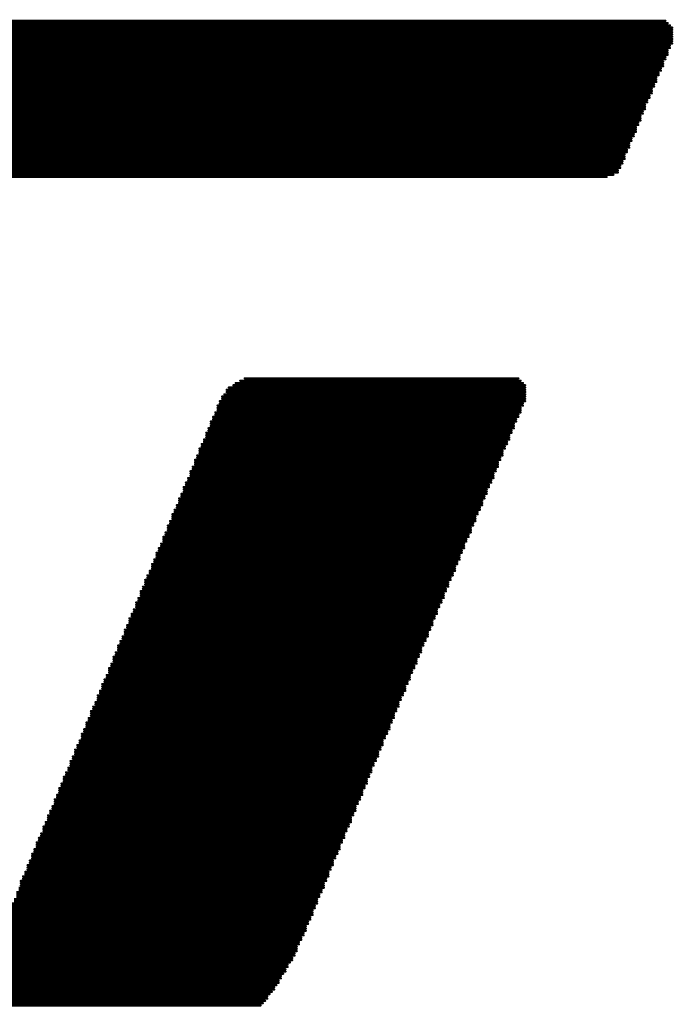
# Model space of a CAD drawing. Header units: millimetres. Extents: x 138 to 555, y 26 to 334.
# Tile 29 of 256: x 220.78 to 224.45, y 67.6 to 73.12. Entities that reach past the tile are written whole.
import ezdxf

# ---------------------------------------------------------------- set-up
doc = ezdxf.new("R2010")
doc.units = ezdxf.units.MM
doc.layers.add('TopOverlay', color=2, linetype='Continuous')

msp = doc.modelspace()

# ---------------------------------------------------------------- linework, layer by layer
at = {"layer": 'TopOverlay', "const_width": 0.0127}
for points in [[(215.7212, 73.0916), (224.4334, 73.0916)], [(215.7847, 73.1043), (224.4207, 73.1043)], [(215.8736, 73.117), (224.408, 73.117)], [(215.5053, 73.0281), (224.4461, 73.0281)], [(215.5434, 73.0408), (224.4461, 73.0408)], [(215.5815, 73.0535), (224.4461, 73.0535)], [(215.6196, 73.0662), (224.4461, 73.0662)], [(215.6704, 73.0789), (224.4461, 73.0789)], [(215.391, 72.9773), (224.4334, 72.9773)], [(215.4164, 72.99), (224.4461, 72.99)], [(215.4418, 73.0027), (224.4461, 73.0027)], [(215.4799, 73.0154), (224.4461, 73.0154)], [(215.2894, 72.9265), (224.4207, 72.9265)], [(215.3148, 72.9392), (224.4207, 72.9392)], [(215.3402, 72.9519), (224.4207, 72.9519)], [(215.3656, 72.9646), (224.4334, 72.9646)], [(215.1878, 72.863), (224.3953, 72.863)], [(215.2132, 72.8757), (224.3953, 72.8757)], [(215.2259, 72.8884), (224.3953, 72.8884)], [(215.2513, 72.9011), (224.408, 72.9011)], [(215.2767, 72.9138), (224.408, 72.9138)], [(215.1243, 72.8122), (224.3699, 72.8122)], [(215.137, 72.8249), (224.3699, 72.8249)], [(215.1624, 72.8376), (224.3826, 72.8376)], [(215.1751, 72.8503), (224.3826, 72.8503)], [(215.0608, 72.7614), (224.3445, 72.7614)], [(215.0735, 72.7741), (224.3572, 72.7741)], [(215.0862, 72.7868), (224.3572, 72.7868)], [(215.1116, 72.7995), (224.3572, 72.7995)], [(214.9846, 72.6979), (224.3191, 72.6979)], [(214.9973, 72.7106), (224.3318, 72.7106)], [(215.0227, 72.7233), (224.3318, 72.7233)], [(215.0354, 72.736), (224.3318, 72.736)], [(215.0481, 72.7487), (224.3445, 72.7487)], [(214.9338, 72.6471), (224.2937, 72.6471)], [(214.9465, 72.6598), (224.3064, 72.6598)], [(214.9592, 72.6725), (224.3064, 72.6725)], [(214.9719, 72.6852), (224.3191, 72.6852)], [(214.8957, 72.5963), (224.281, 72.5963)], [(214.9084, 72.609), (224.281, 72.609)], [(214.9211, 72.6217), (224.2937, 72.6217)], [(214.9338, 72.6344), (224.2937, 72.6344)], [(214.8449, 72.5328), (224.2556, 72.5328)], [(214.8576, 72.5582), (224.2683, 72.5582)], [(214.8576, 72.5455), (224.2556, 72.5455)], [(214.8703, 72.5709), (224.2683, 72.5709)], [(214.883, 72.5836), (224.2683, 72.5836)], [(214.8068, 72.482), (224.2302, 72.482)], [(214.8195, 72.5074), (224.2429, 72.5074)], [(214.8195, 72.4947), (224.2429, 72.4947)], [(214.8322, 72.5201), (224.2429, 72.5201)], [(214.7687, 72.4312), (224.2048, 72.4312)], [(214.7814, 72.4566), (224.2175, 72.4566)], [(214.7814, 72.4439), (224.2175, 72.4439)], [(214.7941, 72.4693), (224.2302, 72.4693)], [(214.7306, 72.3677), (224.1794, 72.3677)], [(214.7433, 72.3931), (224.1921, 72.3931)], [(214.7433, 72.3804), (224.1921, 72.3804)], [(214.756, 72.4185), (224.2048, 72.4185)], [(214.756, 72.4058), (224.2048, 72.4058)], [(214.7052, 72.3296), (224.1667, 72.3296)], [(214.7052, 72.3169), (224.1667, 72.3169)], [(214.7179, 72.355), (224.1794, 72.355)], [(214.7179, 72.3423), (224.1794, 72.3423)], [(214.6798, 72.2788), (224.1413, 72.2788)], [(214.6798, 72.2661), (224.1413, 72.2661)], [(214.6925, 72.3042), (224.154, 72.3042)], [(214.6925, 72.2915), (224.154, 72.2915)], [(214.6671, 72.2534), (224.1159, 72.2534)], [(214.6671, 72.2407), (224.0778, 72.2407)], [(222.0204, 71.0977), (223.5952, 71.0977)], [(222.0458, 71.1104), (223.5825, 71.1104)], [(221.9442, 71.0469), (223.6206, 71.0469)], [(221.9569, 71.0596), (223.6206, 71.0596)], [(221.9823, 71.0723), (223.6206, 71.0723)], [(221.995, 71.085), (223.6079, 71.085)], [(221.9188, 71.0088), (223.6206, 71.0088)], [(221.9188, 70.9961), (223.6206, 70.9961)], [(221.9315, 71.0215), (223.6206, 71.0215)], [(221.9442, 71.0342), (223.6206, 71.0342)], [(221.8934, 70.958), (223.6079, 70.958)], [(221.8934, 70.9453), (223.5952, 70.9453)], [(221.8934, 70.9326), (223.5952, 70.9326)], [(221.9061, 70.9834), (223.6206, 70.9834)], [(221.9061, 70.9707), (223.6079, 70.9707)], [(221.868, 70.8945), (223.5825, 70.8945)], [(221.868, 70.8818), (223.5698, 70.8818)], [(221.8807, 70.9199), (223.5952, 70.9199)], [(221.8807, 70.9072), (223.5825, 70.9072)], [(221.8426, 70.831), (223.5571, 70.831)], [(221.8426, 70.8183), (223.5444, 70.8183)], [(221.8553, 70.8691), (223.5698, 70.8691)], [(221.8553, 70.8564), (223.5571, 70.8564)], [(221.8553, 70.8437), (223.5571, 70.8437)], [(221.8172, 70.7675), (223.5317, 70.7675)], [(221.8299, 70.8056), (223.5444, 70.8056)], [(221.8299, 70.7929), (223.5317, 70.7929)], [(221.8299, 70.7802), (223.5317, 70.7802)], [(221.7918, 70.7167), (223.5063, 70.7167)], [(221.8045, 70.7421), (223.519, 70.7421)], [(221.8045, 70.7294), (223.5063, 70.7294)], [(221.8172, 70.7548), (223.519, 70.7548)], [(221.7664, 70.6532), (223.4809, 70.6532)], [(221.7791, 70.6786), (223.4936, 70.6786)], [(221.7791, 70.6659), (223.4809, 70.6659)], [(221.7918, 70.704), (223.4936, 70.704)], [(221.7918, 70.6913), (223.4936, 70.6913)], [(221.7537, 70.6151), (223.4682, 70.6151)], [(221.7537, 70.6024), (223.4555, 70.6024)], [(221.7664, 70.6405), (223.4682, 70.6405)], [(221.7664, 70.6278), (223.4682, 70.6278)], [(221.7283, 70.5516), (223.4428, 70.5516)], [(221.741, 70.5897), (223.4555, 70.5897)], [(221.741, 70.577), (223.4428, 70.577)], [(221.741, 70.5643), (223.4428, 70.5643)], [(221.7029, 70.5008), (223.4174, 70.5008)], [(221.7029, 70.4881), (223.4047, 70.4881)], [(221.7156, 70.5262), (223.4301, 70.5262)], [(221.7156, 70.5135), (223.4174, 70.5135)], [(221.7283, 70.5389), (223.4301, 70.5389)], [(221.6775, 70.4373), (223.392, 70.4373)], [(221.6902, 70.4627), (223.4047, 70.4627)], [(221.6902, 70.45), (223.392, 70.45)], [(221.7029, 70.4754), (223.4047, 70.4754)], [(221.6648, 70.3992), (223.3793, 70.3992)], [(221.6648, 70.3865), (223.3666, 70.3865)], [(221.6775, 70.4246), (223.3793, 70.4246)], [(221.6775, 70.4119), (223.3793, 70.4119)], [(221.6394, 70.3484), (223.3539, 70.3484)], [(221.6394, 70.3357), (223.3412, 70.3357)], [(221.6394, 70.323), (223.3412, 70.323)], [(221.6521, 70.3738), (223.3666, 70.3738)], [(221.6521, 70.3611), (223.3539, 70.3611)], [(221.614, 70.2849), (223.3285, 70.2849)], [(221.614, 70.2722), (223.3158, 70.2722)], [(221.6267, 70.3103), (223.3412, 70.3103)], [(221.6267, 70.2976), (223.3285, 70.2976)], [(221.5886, 70.2214), (223.3031, 70.2214)], [(221.6013, 70.2468), (223.3158, 70.2468)], [(221.6013, 70.2341), (223.3031, 70.2341)], [(221.614, 70.2595), (223.3158, 70.2595)], [(221.5632, 70.1579), (223.2777, 70.1579)], [(221.5759, 70.1833), (223.2777, 70.1833)], [(221.5759, 70.1706), (223.2777, 70.1706)], [(221.5886, 70.2087), (223.2904, 70.2087)], [(221.5886, 70.196), (223.2904, 70.196)], [(221.5505, 70.1325), (223.265, 70.1325)], [(221.5505, 70.1198), (223.2523, 70.1198)], [(221.5505, 70.1071), (223.2523, 70.1071)], [(221.5632, 70.1452), (223.265, 70.1452)], [(221.5251, 70.069), (223.2396, 70.069)], [(221.5251, 70.0563), (223.2269, 70.0563)], [(221.5378, 70.0944), (223.2523, 70.0944)], [(221.5378, 70.0817), (223.2396, 70.0817)], [(221.4997, 70.0055), (223.2142, 70.0055)], [(221.4997, 69.9928), (223.2015, 69.9928)], [(221.5124, 70.0309), (223.2269, 70.0309)], [(221.5124, 70.0182), (223.2142, 70.0182)], [(221.5251, 70.0436), (223.2269, 70.0436)], [(221.4743, 69.942), (223.1888, 69.942)], [(221.487, 69.9801), (223.2015, 69.9801)], [(221.487, 69.9674), (223.1888, 69.9674)], [(221.487, 69.9547), (223.1888, 69.9547)], [(221.4616, 69.9166), (223.1761, 69.9166)], [(221.4616, 69.9039), (223.1634, 69.9039)], [(221.4616, 69.8912), (223.1634, 69.8912)], [(221.4743, 69.9293), (223.1761, 69.9293)], [(221.4362, 69.8531), (223.1507, 69.8531)], [(221.4362, 69.8404), (223.138, 69.8404)], [(221.4362, 69.8277), (223.138, 69.8277)], [(221.4489, 69.8785), (223.1634, 69.8785)], [(221.4489, 69.8658), (223.1507, 69.8658)], [(221.4108, 69.7896), (223.1253, 69.7896)], [(221.4108, 69.7769), (223.1126, 69.7769)], [(221.4235, 69.815), (223.1253, 69.815)], [(221.4235, 69.8023), (223.1253, 69.8023)], [(221.3854, 69.7261), (223.0999, 69.7261)], [(221.3854, 69.7134), (223.0872, 69.7134)], [(221.3981, 69.7642), (223.1126, 69.7642)], [(221.3981, 69.7515), (223.0999, 69.7515)], [(221.3981, 69.7388), (223.0999, 69.7388)], [(221.36, 69.6626), (223.0745, 69.6626)], [(221.3727, 69.7007), (223.0872, 69.7007)], [(221.3727, 69.688), (223.0745, 69.688)], [(221.3727, 69.6753), (223.0745, 69.6753)], [(221.3346, 69.6118), (223.0491, 69.6118)], [(221.3473, 69.6372), (223.0618, 69.6372)], [(221.3473, 69.6245), (223.0491, 69.6245)], [(221.36, 69.6499), (223.0618, 69.6499)], [(221.3092, 69.5483), (223.0237, 69.5483)], [(221.3219, 69.5737), (223.0364, 69.5737)], [(221.3219, 69.561), (223.0237, 69.561)], [(221.3346, 69.5991), (223.0364, 69.5991)], [(221.3346, 69.5864), (223.0364, 69.5864)], [(221.2965, 69.5102), (223.011, 69.5102)], [(221.2965, 69.4975), (222.9983, 69.4975)], [(221.3092, 69.5356), (223.011, 69.5356)], [(221.3092, 69.5229), (223.011, 69.5229)], [(221.2711, 69.4467), (222.9729, 69.4467)], [(221.2838, 69.4848), (222.9983, 69.4848)], [(221.2838, 69.4721), (222.9856, 69.4721)], [(221.2838, 69.4594), (222.9856, 69.4594)], [(221.2457, 69.3959), (222.9602, 69.3959)], [(221.2457, 69.3832), (222.9475, 69.3832)], [(221.2584, 69.4213), (222.9729, 69.4213)], [(221.2584, 69.4086), (222.9602, 69.4086)], [(221.2711, 69.434), (222.9729, 69.434)], [(221.2203, 69.3324), (222.9348, 69.3324)], [(221.233, 69.3578), (222.9475, 69.3578)], [(221.233, 69.3451), (222.9348, 69.3451)], [(221.2457, 69.3705), (222.9475, 69.3705)], [(221.2076, 69.2943), (222.9094, 69.2943)], [(221.2076, 69.2816), (222.9094, 69.2816)], [(221.2203, 69.3197), (222.9221, 69.3197)], [(221.2203, 69.307), (222.9221, 69.307)], [(221.1822, 69.2435), (222.8967, 69.2435)], [(221.1822, 69.2308), (222.884, 69.2308)], [(221.1822, 69.2181), (222.884, 69.2181)], [(221.1949, 69.2689), (222.9094, 69.2689)], [(221.1949, 69.2562), (222.8967, 69.2562)], [(221.1568, 69.18), (222.8713, 69.18)], [(221.1568, 69.1673), (222.8586, 69.1673)], [(221.1695, 69.2054), (222.884, 69.2054)], [(221.1695, 69.1927), (222.8713, 69.1927)], [(221.1314, 69.1165), (222.8459, 69.1165)], [(221.1441, 69.1419), (222.8586, 69.1419)], [(221.1441, 69.1292), (222.8459, 69.1292)], [(221.1568, 69.1546), (222.8586, 69.1546)], [(221.106, 69.053), (222.8205, 69.053)], [(221.1187, 69.0784), (222.8205, 69.0784)], [(221.1187, 69.0657), (222.8205, 69.0657)], [(221.1314, 69.1038), (222.8332, 69.1038)], [(221.1314, 69.0911), (222.8332, 69.0911)], [(221.0933, 69.0276), (222.8078, 69.0276)], [(221.0933, 69.0149), (222.7951, 69.0149)], [(221.0933, 69.0022), (222.7951, 69.0022)], [(221.106, 69.0403), (222.8078, 69.0403)], [(221.0679, 68.9641), (222.7824, 68.9641)], [(221.0679, 68.9514), (222.7697, 68.9514)], [(221.0806, 68.9895), (222.7951, 68.9895)], [(221.0806, 68.9768), (222.7824, 68.9768)], [(221.0425, 68.9006), (222.757, 68.9006)], [(221.0425, 68.8879), (222.7443, 68.8879)], [(221.0552, 68.926), (222.757, 68.926)], [(221.0552, 68.9133), (222.757, 68.9133)], [(221.0679, 68.9387), (222.7697, 68.9387)], [(221.0171, 68.8371), (222.7316, 68.8371)], [(221.0298, 68.8752), (222.7443, 68.8752)], [(221.0298, 68.8625), (222.7316, 68.8625)], [(221.0298, 68.8498), (222.7316, 68.8498)], [(221.0044, 68.8117), (222.7189, 68.8117)], [(221.0044, 68.799), (222.7062, 68.799)], [(221.0044, 68.7863), (222.7062, 68.7863)], [(221.0171, 68.8244), (222.7189, 68.8244)], [(220.979, 68.7482), (222.6935, 68.7482)], [(220.979, 68.7355), (222.6808, 68.7355)], [(220.979, 68.7228), (222.6808, 68.7228)], [(220.9917, 68.7736), (222.7062, 68.7736)], [(220.9917, 68.7609), (222.6935, 68.7609)], [(220.9536, 68.6847), (222.6681, 68.6847)], [(220.9536, 68.672), (222.6554, 68.672)], [(220.9663, 68.7101), (222.6681, 68.7101)], [(220.9663, 68.6974), (222.6681, 68.6974)], [(220.9282, 68.6212), (222.6427, 68.6212)], [(220.9282, 68.6085), (222.63, 68.6085)], [(220.9409, 68.6593), (222.6554, 68.6593)], [(220.9409, 68.6466), (222.6427, 68.6466)], [(220.9409, 68.6339), (222.6427, 68.6339)], [(220.9028, 68.5577), (222.6046, 68.5577)], [(220.9155, 68.5958), (222.63, 68.5958)], [(220.9155, 68.5831), (222.6173, 68.5831)], [(220.9155, 68.5704), (222.6173, 68.5704)], [(220.8774, 68.5069), (222.5919, 68.5069)], [(220.8901, 68.5323), (222.6046, 68.5323)], [(220.8901, 68.5196), (222.5919, 68.5196)], [(220.9028, 68.545), (222.6046, 68.545)], [(220.852, 68.4434), (222.5665, 68.4434)], [(220.8647, 68.4688), (222.5792, 68.4688)], [(220.8647, 68.4561), (222.5665, 68.4561)], [(220.8774, 68.4942), (222.5792, 68.4942)], [(220.8774, 68.4815), (222.5792, 68.4815)], [(220.8393, 68.4053), (222.5411, 68.4053)], [(220.8393, 68.3926), (222.5411, 68.3926)], [(220.852, 68.4307), (222.5538, 68.4307)], [(220.852, 68.418), (222.5538, 68.418)], [(220.8139, 68.3418), (222.5157, 68.3418)], [(220.8266, 68.3799), (222.5411, 68.3799)], [(220.8266, 68.3672), (222.5284, 68.3672)], [(220.8266, 68.3545), (222.5284, 68.3545)], [(220.7885, 68.291), (222.503, 68.291)], [(220.7885, 68.2783), (222.4903, 68.2783)], [(220.8012, 68.3164), (222.5157, 68.3164)], [(220.8012, 68.3037), (222.503, 68.3037)], [(220.8139, 68.3291), (222.5157, 68.3291)], [(220.7631, 68.2275), (222.4776, 68.2275)], [(220.7758, 68.2529), (222.4903, 68.2529)], [(220.7758, 68.2402), (222.4776, 68.2402)], [(220.7885, 68.2656), (222.4903, 68.2656)], [(220.7504, 68.1894), (222.4522, 68.1894)], [(220.7504, 68.1767), (222.4522, 68.1767)], [(220.7631, 68.2148), (222.4649, 68.2148)], [(220.7631, 68.2021), (222.4649, 68.2021)], [(220.725, 68.1386), (222.4395, 68.1386)], [(220.725, 68.1259), (222.4268, 68.1259)], [(220.725, 68.1132), (222.4268, 68.1132)], [(220.7377, 68.164), (222.4522, 68.164)], [(220.7377, 68.1513), (222.4395, 68.1513)], [(220.6996, 68.0751), (222.4141, 68.0751)], [(220.6996, 68.0624), (222.4014, 68.0624)], [(220.7123, 68.1005), (222.4268, 68.1005)], [(220.7123, 68.0878), (222.4141, 68.0878)], [(220.6742, 68.0116), (222.3887, 68.0116)], [(220.6869, 68.037), (222.3887, 68.037)], [(220.6869, 68.0243), (222.3887, 68.0243)], [(220.6996, 68.0497), (222.4014, 68.0497)], [(220.6488, 67.9481), (222.3506, 67.9481)], [(220.6615, 67.9735), (222.3633, 67.9735)], [(220.6615, 67.9608), (222.3633, 67.9608)], [(220.6742, 67.9989), (222.376, 67.9989)], [(220.6742, 67.9862), (222.376, 67.9862)], [(220.6361, 67.9227), (222.3379, 67.9227)], [(220.6361, 67.91), (222.3379, 67.91)], [(220.6361, 67.8973), (222.3379, 67.8973)], [(220.6488, 67.9354), (222.3506, 67.9354)], [(220.6107, 67.8592), (222.3125, 67.8592)], [(220.6107, 67.8465), (222.3125, 67.8465)], [(220.6234, 67.8846), (222.3252, 67.8846)], [(220.6234, 67.8719), (222.3252, 67.8719)], [(220.5853, 67.7957), (222.2744, 67.7957)], [(220.5853, 67.783), (222.2744, 67.783)], [(220.598, 67.8211), (222.2871, 67.8211)], [(220.598, 67.8084), (222.2871, 67.8084)], [(220.6107, 67.8338), (222.2998, 67.8338)], [(220.5599, 67.7322), (222.2363, 67.7322)], [(220.5726, 67.7703), (222.2617, 67.7703)], [(220.5726, 67.7576), (222.249, 67.7576)], [(220.5726, 67.7449), (222.249, 67.7449)], [(220.5472, 67.7068), (222.2236, 67.7068)], [(220.5472, 67.6941), (222.2109, 67.6941)], [(220.5472, 67.6814), (222.2109, 67.6814)], [(220.5599, 67.7195), (222.2363, 67.7195)], [(220.5218, 67.6433), (222.1728, 67.6433)], [(220.5218, 67.6306), (222.1728, 67.6306)], [(220.5218, 67.6179), (222.1601, 67.6179)], [(220.5345, 67.6687), (222.1982, 67.6687)], [(220.5345, 67.656), (222.1855, 67.656)], [(220.5091, 67.6052), (222.1474, 67.6052)], [(220.5091, 67.5925), (222.1347, 67.5925)]]:
    msp.add_lwpolyline(points, dxfattribs=at)
at = {"layer": 'TopOverlay', "const_width": 0.00635}
for points in [[(224.4049, 73.117, 1), (224.4112, 73.117, 1)], [(224.4176, 73.1043, 1), (224.4239, 73.1043, 1)], [(224.4303, 73.0916, 1), (224.4366, 73.0916, 1)], [(224.443, 73.0789, 1), (224.4493, 73.0789, 1)], [(224.443, 73.0662, 1), (224.4493, 73.0662, 1)], [(224.443, 73.0535, 1), (224.4493, 73.0535, 1)], [(224.443, 73.0408, 1), (224.4493, 73.0408, 1)], [(224.443, 73.0281, 1), (224.4493, 73.0281, 1)], [(224.4303, 72.9773, 1), (224.4366, 72.9773, 1)], [(224.443, 73.0154, 1), (224.4493, 73.0154, 1)], [(224.443, 73.0027, 1), (224.4493, 73.0027, 1)], [(224.443, 72.99, 1), (224.4493, 72.99, 1)], [(224.4176, 72.9519, 1), (224.4239, 72.9519, 1)], [(224.4176, 72.9392, 1), (224.4239, 72.9392, 1)], [(224.4176, 72.9265, 1), (224.4239, 72.9265, 1)], [(224.4303, 72.9646, 1), (224.4366, 72.9646, 1)], [(224.3922, 72.8884, 1), (224.3985, 72.8884, 1)], [(224.3922, 72.8757, 1), (224.3985, 72.8757, 1)], [(224.3922, 72.863, 1), (224.3985, 72.863, 1)], [(224.4049, 72.9138, 1), (224.4112, 72.9138, 1)], [(224.4049, 72.9011, 1), (224.4112, 72.9011, 1)], [(224.3668, 72.8249, 1), (224.3731, 72.8249, 1)], [(224.3668, 72.8122, 1), (224.3731, 72.8122, 1)], [(224.3795, 72.8503, 1), (224.3858, 72.8503, 1)], [(224.3795, 72.8376, 1), (224.3858, 72.8376, 1)], [(224.3414, 72.7614, 1), (224.3477, 72.7614, 1)], [(224.3541, 72.7995, 1), (224.3604, 72.7995, 1)], [(224.3541, 72.7868, 1), (224.3604, 72.7868, 1)], [(224.3541, 72.7741, 1), (224.3604, 72.7741, 1)], [(224.316, 72.6979, 1), (224.3223, 72.6979, 1)], [(224.3287, 72.736, 1), (224.335, 72.736, 1)], [(224.3287, 72.7233, 1), (224.335, 72.7233, 1)], [(224.3287, 72.7106, 1), (224.335, 72.7106, 1)], [(224.3414, 72.7487, 1), (224.3477, 72.7487, 1)], [(224.2906, 72.6471, 1), (224.2969, 72.6471, 1)], [(224.3033, 72.6725, 1), (224.3096, 72.6725, 1)], [(224.3033, 72.6598, 1), (224.3096, 72.6598, 1)], [(224.316, 72.6852, 1), (224.3223, 72.6852, 1)], [(224.2779, 72.609, 1), (224.2842, 72.609, 1)], [(224.2779, 72.5963, 1), (224.2842, 72.5963, 1)], [(224.2906, 72.6344, 1), (224.2969, 72.6344, 1)], [(224.2906, 72.6217, 1), (224.2969, 72.6217, 1)], [(224.2525, 72.5455, 1), (224.2588, 72.5455, 1)], [(224.2525, 72.5328, 1), (224.2588, 72.5328, 1)], [(224.2652, 72.5836, 1), (224.2715, 72.5836, 1)], [(224.2652, 72.5709, 1), (224.2715, 72.5709, 1)], [(224.2652, 72.5582, 1), (224.2715, 72.5582, 1)], [(224.2271, 72.482, 1), (224.2334, 72.482, 1)], [(224.2398, 72.5201, 1), (224.2461, 72.5201, 1)], [(224.2398, 72.5074, 1), (224.2461, 72.5074, 1)], [(224.2398, 72.4947, 1), (224.2461, 72.4947, 1)], [(224.2017, 72.4312, 1), (224.208, 72.4312, 1)], [(224.2144, 72.4566, 1), (224.2207, 72.4566, 1)], [(224.2144, 72.4439, 1), (224.2207, 72.4439, 1)], [(224.2271, 72.4693, 1), (224.2334, 72.4693, 1)], [(224.1763, 72.3677, 1), (224.1826, 72.3677, 1)], [(224.189, 72.3931, 1), (224.1953, 72.3931, 1)], [(224.189, 72.3804, 1), (224.1953, 72.3804, 1)], [(224.2017, 72.4185, 1), (224.208, 72.4185, 1)], [(224.2017, 72.4058, 1), (224.208, 72.4058, 1)], [(224.1636, 72.3296, 1), (224.1699, 72.3296, 1)], [(224.1636, 72.3169, 1), (224.1699, 72.3169, 1)], [(224.1763, 72.355, 1), (224.1826, 72.355, 1)], [(224.1763, 72.3423, 1), (224.1826, 72.3423, 1)], [(224.1382, 72.2788, 1), (224.1445, 72.2788, 1)], [(224.1382, 72.2661, 1), (224.1445, 72.2661, 1)], [(224.1509, 72.3042, 1), (224.1572, 72.3042, 1)], [(224.1509, 72.2915, 1), (224.1572, 72.2915, 1)], [(224.0747, 72.2407, 1), (224.081, 72.2407, 1)], [(224.1128, 72.2534, 1), (224.1191, 72.2534, 1)], [(222.0173, 71.0977, 1), (222.0236, 71.0977, 1)], [(222.0427, 71.1104, 1), (222.049, 71.1104, 1)], [(223.5794, 71.1104, 1), (223.5857, 71.1104, 1)], [(223.5921, 71.0977, 1), (223.5984, 71.0977, 1)], [(221.9411, 71.0469, 1), (221.9474, 71.0469, 1)], [(221.9538, 71.0596, 1), (221.9601, 71.0596, 1)], [(221.9792, 71.0723, 1), (221.9855, 71.0723, 1)], [(221.9919, 71.085, 1), (221.9982, 71.085, 1)], [(223.6048, 71.085, 1), (223.6111, 71.085, 1)], [(223.6175, 71.0723, 1), (223.6238, 71.0723, 1)], [(223.6175, 71.0596, 1), (223.6238, 71.0596, 1)], [(223.6175, 71.0469, 1), (223.6238, 71.0469, 1)], [(221.9157, 71.0088, 1), (221.922, 71.0088, 1)], [(221.9157, 70.9961, 1), (221.922, 70.9961, 1)], [(221.9284, 71.0215, 1), (221.9347, 71.0215, 1)], [(221.9411, 71.0342, 1), (221.9474, 71.0342, 1)], [(223.6175, 71.0342, 1), (223.6238, 71.0342, 1)], [(223.6175, 71.0215, 1), (223.6238, 71.0215, 1)], [(223.6175, 71.0088, 1), (223.6238, 71.0088, 1)], [(223.6175, 70.9961, 1), (223.6238, 70.9961, 1)], [(221.8903, 70.958, 1), (221.8966, 70.958, 1)], [(221.8903, 70.9453, 1), (221.8966, 70.9453, 1)], [(221.8903, 70.9326, 1), (221.8966, 70.9326, 1)], [(221.903, 70.9834, 1), (221.9093, 70.9834, 1)], [(221.903, 70.9707, 1), (221.9093, 70.9707, 1)], [(223.5921, 70.9453, 1), (223.5984, 70.9453, 1)], [(223.5921, 70.9326, 1), (223.5984, 70.9326, 1)], [(223.6048, 70.9707, 1), (223.6111, 70.9707, 1)], [(223.6048, 70.958, 1), (223.6111, 70.958, 1)], [(223.6175, 70.9834, 1), (223.6238, 70.9834, 1)], [(221.8649, 70.8945, 1), (221.8712, 70.8945, 1)], [(221.8649, 70.8818, 1), (221.8712, 70.8818, 1)], [(221.8776, 70.9199, 1), (221.8839, 70.9199, 1)], [(221.8776, 70.9072, 1), (221.8839, 70.9072, 1)], [(223.5667, 70.8818, 1), (223.573, 70.8818, 1)], [(223.5794, 70.9072, 1), (223.5857, 70.9072, 1)], [(223.5794, 70.8945, 1), (223.5857, 70.8945, 1)], [(223.5921, 70.9199, 1), (223.5984, 70.9199, 1)], [(221.8395, 70.831, 1), (221.8458, 70.831, 1)], [(221.8395, 70.8183, 1), (221.8458, 70.8183, 1)], [(221.8522, 70.8691, 1), (221.8585, 70.8691, 1)], [(221.8522, 70.8564, 1), (221.8585, 70.8564, 1)], [(221.8522, 70.8437, 1), (221.8585, 70.8437, 1)], [(223.5413, 70.8183, 1), (223.5476, 70.8183, 1)], [(223.554, 70.8564, 1), (223.5603, 70.8564, 1)], [(223.554, 70.8437, 1), (223.5603, 70.8437, 1)], [(223.554, 70.831, 1), (223.5603, 70.831, 1)], [(223.5667, 70.8691, 1), (223.573, 70.8691, 1)], [(221.8141, 70.7675, 1), (221.8204, 70.7675, 1)], [(221.8268, 70.8056, 1), (221.8331, 70.8056, 1)], [(221.8268, 70.7929, 1), (221.8331, 70.7929, 1)], [(221.8268, 70.7802, 1), (221.8331, 70.7802, 1)], [(223.5286, 70.7929, 1), (223.5349, 70.7929, 1)], [(223.5286, 70.7802, 1), (223.5349, 70.7802, 1)], [(223.5286, 70.7675, 1), (223.5349, 70.7675, 1)], [(223.5413, 70.8056, 1), (223.5476, 70.8056, 1)], [(221.7887, 70.7167, 1), (221.795, 70.7167, 1)], [(221.8014, 70.7421, 1), (221.8077, 70.7421, 1)], [(221.8014, 70.7294, 1), (221.8077, 70.7294, 1)], [(221.8141, 70.7548, 1), (221.8204, 70.7548, 1)], [(223.5032, 70.7294, 1), (223.5095, 70.7294, 1)], [(223.5032, 70.7167, 1), (223.5095, 70.7167, 1)], [(223.5159, 70.7548, 1), (223.5222, 70.7548, 1)], [(223.5159, 70.7421, 1), (223.5222, 70.7421, 1)], [(221.7633, 70.6532, 1), (221.7696, 70.6532, 1)], [(221.776, 70.6786, 1), (221.7823, 70.6786, 1)], [(221.776, 70.6659, 1), (221.7823, 70.6659, 1)], [(221.7887, 70.704, 1), (221.795, 70.704, 1)], [(221.7887, 70.6913, 1), (221.795, 70.6913, 1)], [(223.4778, 70.6659, 1), (223.4841, 70.6659, 1)], [(223.4778, 70.6532, 1), (223.4841, 70.6532, 1)], [(223.4905, 70.704, 1), (223.4968, 70.704, 1)], [(223.4905, 70.6913, 1), (223.4968, 70.6913, 1)], [(223.4905, 70.6786, 1), (223.4968, 70.6786, 1)], [(221.7506, 70.6151, 1), (221.7569, 70.6151, 1)], [(221.7506, 70.6024, 1), (221.7569, 70.6024, 1)], [(221.7633, 70.6405, 1), (221.7696, 70.6405, 1)], [(221.7633, 70.6278, 1), (221.7696, 70.6278, 1)], [(223.4524, 70.6024, 1), (223.4587, 70.6024, 1)], [(223.4651, 70.6405, 1), (223.4714, 70.6405, 1)], [(223.4651, 70.6278, 1), (223.4714, 70.6278, 1)], [(223.4651, 70.6151, 1), (223.4714, 70.6151, 1)], [(221.7252, 70.5516, 1), (221.7315, 70.5516, 1)], [(221.7379, 70.5897, 1), (221.7442, 70.5897, 1)], [(221.7379, 70.577, 1), (221.7442, 70.577, 1)], [(221.7379, 70.5643, 1), (221.7442, 70.5643, 1)], [(223.4397, 70.577, 1), (223.446, 70.577, 1)], [(223.4397, 70.5643, 1), (223.446, 70.5643, 1)], [(223.4397, 70.5516, 1), (223.446, 70.5516, 1)], [(223.4524, 70.5897, 1), (223.4587, 70.5897, 1)], [(221.6998, 70.5008, 1), (221.7061, 70.5008, 1)], [(221.6998, 70.4881, 1), (221.7061, 70.4881, 1)], [(221.7125, 70.5262, 1), (221.7188, 70.5262, 1)], [(221.7125, 70.5135, 1), (221.7188, 70.5135, 1)], [(221.7252, 70.5389, 1), (221.7315, 70.5389, 1)], [(223.4016, 70.4881, 1), (223.4079, 70.4881, 1)], [(223.4143, 70.5135, 1), (223.4206, 70.5135, 1)], [(223.4143, 70.5008, 1), (223.4206, 70.5008, 1)], [(223.427, 70.5389, 1), (223.4333, 70.5389, 1)], [(223.427, 70.5262, 1), (223.4333, 70.5262, 1)], [(221.6744, 70.4373, 1), (221.6807, 70.4373, 1)], [(221.6871, 70.4627, 1), (221.6934, 70.4627, 1)], [(221.6871, 70.45, 1), (221.6934, 70.45, 1)], [(221.6998, 70.4754, 1), (221.7061, 70.4754, 1)], [(223.3889, 70.45, 1), (223.3952, 70.45, 1)], [(223.3889, 70.4373, 1), (223.3952, 70.4373, 1)], [(223.4016, 70.4754, 1), (223.4079, 70.4754, 1)], [(223.4016, 70.4627, 1), (223.4079, 70.4627, 1)], [(221.6617, 70.3992, 1), (221.668, 70.3992, 1)], [(221.6617, 70.3865, 1), (221.668, 70.3865, 1)], [(221.6744, 70.4246, 1), (221.6807, 70.4246, 1)], [(221.6744, 70.4119, 1), (221.6807, 70.4119, 1)], [(223.3635, 70.3865, 1), (223.3698, 70.3865, 1)], [(223.3762, 70.4246, 1), (223.3825, 70.4246, 1)], [(223.3762, 70.4119, 1), (223.3825, 70.4119, 1)], [(223.3762, 70.3992, 1), (223.3825, 70.3992, 1)], [(221.6363, 70.3484, 1), (221.6426, 70.3484, 1)], [(221.6363, 70.3357, 1), (221.6426, 70.3357, 1)], [(221.6363, 70.323, 1), (221.6426, 70.323, 1)], [(221.649, 70.3738, 1), (221.6553, 70.3738, 1)], [(221.649, 70.3611, 1), (221.6553, 70.3611, 1)], [(223.3381, 70.3357, 1), (223.3444, 70.3357, 1)], [(223.3381, 70.323, 1), (223.3444, 70.323, 1)], [(223.3508, 70.3611, 1), (223.3571, 70.3611, 1)], [(223.3508, 70.3484, 1), (223.3571, 70.3484, 1)], [(223.3635, 70.3738, 1), (223.3698, 70.3738, 1)], [(221.6109, 70.2849, 1), (221.6172, 70.2849, 1)], [(221.6109, 70.2722, 1), (221.6172, 70.2722, 1)], [(221.6236, 70.3103, 1), (221.6299, 70.3103, 1)], [(221.6236, 70.2976, 1), (221.6299, 70.2976, 1)], [(223.3127, 70.2722, 1), (223.319, 70.2722, 1)], [(223.3254, 70.2976, 1), (223.3317, 70.2976, 1)], [(223.3254, 70.2849, 1), (223.3317, 70.2849, 1)], [(223.3381, 70.3103, 1), (223.3444, 70.3103, 1)], [(221.5855, 70.2214, 1), (221.5918, 70.2214, 1)], [(221.5982, 70.2468, 1), (221.6045, 70.2468, 1)], [(221.5982, 70.2341, 1), (221.6045, 70.2341, 1)], [(221.6109, 70.2595, 1), (221.6172, 70.2595, 1)], [(223.3, 70.2341, 1), (223.3063, 70.2341, 1)], [(223.3, 70.2214, 1), (223.3063, 70.2214, 1)], [(223.3127, 70.2595, 1), (223.319, 70.2595, 1)], [(223.3127, 70.2468, 1), (223.319, 70.2468, 1)], [(221.5601, 70.1579, 1), (221.5664, 70.1579, 1)], [(221.5728, 70.1833, 1), (221.5791, 70.1833, 1)], [(221.5728, 70.1706, 1), (221.5791, 70.1706, 1)], [(221.5855, 70.2087, 1), (221.5918, 70.2087, 1)], [(221.5855, 70.196, 1), (221.5918, 70.196, 1)], [(223.2746, 70.1833, 1), (223.2809, 70.1833, 1)], [(223.2746, 70.1706, 1), (223.2809, 70.1706, 1)], [(223.2746, 70.1579, 1), (223.2809, 70.1579, 1)], [(223.2873, 70.2087, 1), (223.2936, 70.2087, 1)], [(223.2873, 70.196, 1), (223.2936, 70.196, 1)], [(221.5474, 70.1325, 1), (221.5537, 70.1325, 1)], [(221.5474, 70.1198, 1), (221.5537, 70.1198, 1)], [(221.5474, 70.1071, 1), (221.5537, 70.1071, 1)], [(221.5601, 70.1452, 1), (221.5664, 70.1452, 1)], [(223.2492, 70.1198, 1), (223.2555, 70.1198, 1)], [(223.2492, 70.1071, 1), (223.2555, 70.1071, 1)], [(223.2619, 70.1452, 1), (223.2682, 70.1452, 1)], [(223.2619, 70.1325, 1), (223.2682, 70.1325, 1)], [(221.522, 70.069, 1), (221.5283, 70.069, 1)], [(221.522, 70.0563, 1), (221.5283, 70.0563, 1)], [(221.5347, 70.0944, 1), (221.541, 70.0944, 1)], [(221.5347, 70.0817, 1), (221.541, 70.0817, 1)], [(223.2238, 70.0563, 1), (223.2301, 70.0563, 1)], [(223.2365, 70.0817, 1), (223.2428, 70.0817, 1)], [(223.2365, 70.069, 1), (223.2428, 70.069, 1)], [(223.2492, 70.0944, 1), (223.2555, 70.0944, 1)], [(221.4966, 70.0055, 1), (221.5029, 70.0055, 1)], [(221.4966, 69.9928, 1), (221.5029, 69.9928, 1)], [(221.5093, 70.0309, 1), (221.5156, 70.0309, 1)], [(221.5093, 70.0182, 1), (221.5156, 70.0182, 1)], [(221.522, 70.0436, 1), (221.5283, 70.0436, 1)], [(223.1984, 69.9928, 1), (223.2047, 69.9928, 1)], [(223.2111, 70.0182, 1), (223.2174, 70.0182, 1)], [(223.2111, 70.0055, 1), (223.2174, 70.0055, 1)], [(223.2238, 70.0436, 1), (223.2301, 70.0436, 1)], [(223.2238, 70.0309, 1), (223.2301, 70.0309, 1)], [(221.4712, 69.942, 1), (221.4775, 69.942, 1)], [(221.4839, 69.9801, 1), (221.4902, 69.9801, 1)], [(221.4839, 69.9674, 1), (221.4902, 69.9674, 1)], [(221.4839, 69.9547, 1), (221.4902, 69.9547, 1)], [(223.1857, 69.9674, 1), (223.192, 69.9674, 1)], [(223.1857, 69.9547, 1), (223.192, 69.9547, 1)], [(223.1857, 69.942, 1), (223.192, 69.942, 1)], [(223.1984, 69.9801, 1), (223.2047, 69.9801, 1)], [(221.4585, 69.9166, 1), (221.4648, 69.9166, 1)], [(221.4585, 69.9039, 1), (221.4648, 69.9039, 1)], [(221.4585, 69.8912, 1), (221.4648, 69.8912, 1)], [(221.4712, 69.9293, 1), (221.4775, 69.9293, 1)], [(223.1603, 69.9039, 1), (223.1666, 69.9039, 1)], [(223.1603, 69.8912, 1), (223.1666, 69.8912, 1)], [(223.173, 69.9293, 1), (223.1793, 69.9293, 1)], [(223.173, 69.9166, 1), (223.1793, 69.9166, 1)], [(221.4331, 69.8531, 1), (221.4394, 69.8531, 1)], [(221.4331, 69.8404, 1), (221.4394, 69.8404, 1)], [(221.4331, 69.8277, 1), (221.4394, 69.8277, 1)], [(221.4458, 69.8785, 1), (221.4521, 69.8785, 1)], [(221.4458, 69.8658, 1), (221.4521, 69.8658, 1)], [(223.1349, 69.8404, 1), (223.1412, 69.8404, 1)], [(223.1349, 69.8277, 1), (223.1412, 69.8277, 1)], [(223.1476, 69.8658, 1), (223.1539, 69.8658, 1)], [(223.1476, 69.8531, 1), (223.1539, 69.8531, 1)], [(223.1603, 69.8785, 1), (223.1666, 69.8785, 1)], [(221.4077, 69.7896, 1), (221.414, 69.7896, 1)], [(221.4077, 69.7769, 1), (221.414, 69.7769, 1)], [(221.4204, 69.815, 1), (221.4267, 69.815, 1)], [(221.4204, 69.8023, 1), (221.4267, 69.8023, 1)], [(223.1095, 69.7769, 1), (223.1158, 69.7769, 1)], [(223.1222, 69.815, 1), (223.1285, 69.815, 1)], [(223.1222, 69.8023, 1), (223.1285, 69.8023, 1)], [(223.1222, 69.7896, 1), (223.1285, 69.7896, 1)], [(221.3823, 69.7261, 1), (221.3886, 69.7261, 1)], [(221.3823, 69.7134, 1), (221.3886, 69.7134, 1)], [(221.395, 69.7642, 1), (221.4013, 69.7642, 1)], [(221.395, 69.7515, 1), (221.4013, 69.7515, 1)], [(221.395, 69.7388, 1), (221.4013, 69.7388, 1)], [(223.0841, 69.7134, 1), (223.0904, 69.7134, 1)], [(223.0968, 69.7515, 1), (223.1031, 69.7515, 1)], [(223.0968, 69.7388, 1), (223.1031, 69.7388, 1)], [(223.0968, 69.7261, 1), (223.1031, 69.7261, 1)], [(223.1095, 69.7642, 1), (223.1158, 69.7642, 1)], [(221.3569, 69.6626, 1), (221.3632, 69.6626, 1)], [(221.3696, 69.7007, 1), (221.3759, 69.7007, 1)], [(221.3696, 69.688, 1), (221.3759, 69.688, 1)], [(221.3696, 69.6753, 1), (221.3759, 69.6753, 1)], [(223.0714, 69.688, 1), (223.0777, 69.688, 1)], [(223.0714, 69.6753, 1), (223.0777, 69.6753, 1)], [(223.0714, 69.6626, 1), (223.0777, 69.6626, 1)], [(223.0841, 69.7007, 1), (223.0904, 69.7007, 1)], [(221.3315, 69.6118, 1), (221.3378, 69.6118, 1)], [(221.3442, 69.6372, 1), (221.3505, 69.6372, 1)], [(221.3442, 69.6245, 1), (221.3505, 69.6245, 1)], [(221.3569, 69.6499, 1), (221.3632, 69.6499, 1)], [(223.046, 69.6245, 1), (223.0523, 69.6245, 1)], [(223.046, 69.6118, 1), (223.0523, 69.6118, 1)], [(223.0587, 69.6499, 1), (223.065, 69.6499, 1)], [(223.0587, 69.6372, 1), (223.065, 69.6372, 1)], [(221.3061, 69.5483, 1), (221.3124, 69.5483, 1)], [(221.3188, 69.5737, 1), (221.3251, 69.5737, 1)], [(221.3188, 69.561, 1), (221.3251, 69.561, 1)], [(221.3315, 69.5991, 1), (221.3378, 69.5991, 1)], [(221.3315, 69.5864, 1), (221.3378, 69.5864, 1)], [(223.0206, 69.561, 1), (223.0269, 69.561, 1)], [(223.0206, 69.5483, 1), (223.0269, 69.5483, 1)], [(223.0333, 69.5991, 1), (223.0396, 69.5991, 1)], [(223.0333, 69.5864, 1), (223.0396, 69.5864, 1)], [(223.0333, 69.5737, 1), (223.0396, 69.5737, 1)], [(221.2934, 69.5102, 1), (221.2997, 69.5102, 1)], [(221.2934, 69.4975, 1), (221.2997, 69.4975, 1)], [(221.3061, 69.5356, 1), (221.3124, 69.5356, 1)], [(221.3061, 69.5229, 1), (221.3124, 69.5229, 1)], [(222.9952, 69.4975, 1), (223.0015, 69.4975, 1)], [(223.0079, 69.5356, 1), (223.0142, 69.5356, 1)], [(223.0079, 69.5229, 1), (223.0142, 69.5229, 1)], [(223.0079, 69.5102, 1), (223.0142, 69.5102, 1)], [(221.268, 69.4467, 1), (221.2743, 69.4467, 1)], [(221.2807, 69.4848, 1), (221.287, 69.4848, 1)], [(221.2807, 69.4721, 1), (221.287, 69.4721, 1)], [(221.2807, 69.4594, 1), (221.287, 69.4594, 1)], [(222.9698, 69.4467, 1), (222.9761, 69.4467, 1)], [(222.9825, 69.4721, 1), (222.9888, 69.4721, 1)], [(222.9825, 69.4594, 1), (222.9888, 69.4594, 1)], [(222.9952, 69.4848, 1), (223.0015, 69.4848, 1)], [(221.2426, 69.3959, 1), (221.2489, 69.3959, 1)], [(221.2426, 69.3832, 1), (221.2489, 69.3832, 1)], [(221.2553, 69.4213, 1), (221.2616, 69.4213, 1)], [(221.2553, 69.4086, 1), (221.2616, 69.4086, 1)], [(221.268, 69.434, 1), (221.2743, 69.434, 1)], [(222.9444, 69.3832, 1), (222.9507, 69.3832, 1)], [(222.9571, 69.4086, 1), (222.9634, 69.4086, 1)], [(222.9571, 69.3959, 1), (222.9634, 69.3959, 1)], [(222.9698, 69.434, 1), (222.9761, 69.434, 1)], [(222.9698, 69.4213, 1), (222.9761, 69.4213, 1)], [(221.2172, 69.3324, 1), (221.2235, 69.3324, 1)], [(221.2299, 69.3578, 1), (221.2362, 69.3578, 1)], [(221.2299, 69.3451, 1), (221.2362, 69.3451, 1)], [(221.2426, 69.3705, 1), (221.2489, 69.3705, 1)], [(222.9317, 69.3451, 1), (222.938, 69.3451, 1)], [(222.9317, 69.3324, 1), (222.938, 69.3324, 1)], [(222.9444, 69.3705, 1), (222.9507, 69.3705, 1)], [(222.9444, 69.3578, 1), (222.9507, 69.3578, 1)], [(221.2045, 69.2943, 1), (221.2108, 69.2943, 1)], [(221.2045, 69.2816, 1), (221.2108, 69.2816, 1)], [(221.2172, 69.3197, 1), (221.2235, 69.3197, 1)], [(221.2172, 69.307, 1), (221.2235, 69.307, 1)], [(222.9063, 69.2943, 1), (222.9126, 69.2943, 1)], [(222.9063, 69.2816, 1), (222.9126, 69.2816, 1)], [(222.919, 69.3197, 1), (222.9253, 69.3197, 1)], [(222.919, 69.307, 1), (222.9253, 69.307, 1)], [(221.1791, 69.2435, 1), (221.1854, 69.2435, 1)], [(221.1791, 69.2308, 1), (221.1854, 69.2308, 1)], [(221.1791, 69.2181, 1), (221.1854, 69.2181, 1)], [(221.1918, 69.2689, 1), (221.1981, 69.2689, 1)], [(221.1918, 69.2562, 1), (221.1981, 69.2562, 1)], [(222.8809, 69.2308, 1), (222.8872, 69.2308, 1)], [(222.8809, 69.2181, 1), (222.8872, 69.2181, 1)], [(222.8936, 69.2562, 1), (222.8999, 69.2562, 1)], [(222.8936, 69.2435, 1), (222.8999, 69.2435, 1)], [(222.9063, 69.2689, 1), (222.9126, 69.2689, 1)], [(221.1537, 69.18, 1), (221.16, 69.18, 1)], [(221.1537, 69.1673, 1), (221.16, 69.1673, 1)], [(221.1664, 69.2054, 1), (221.1727, 69.2054, 1)], [(221.1664, 69.1927, 1), (221.1727, 69.1927, 1)], [(222.8555, 69.1673, 1), (222.8618, 69.1673, 1)], [(222.8682, 69.1927, 1), (222.8745, 69.1927, 1)], [(222.8682, 69.18, 1), (222.8745, 69.18, 1)], [(222.8809, 69.2054, 1), (222.8872, 69.2054, 1)], [(221.1283, 69.1165, 1), (221.1346, 69.1165, 1)], [(221.141, 69.1419, 1), (221.1473, 69.1419, 1)], [(221.141, 69.1292, 1), (221.1473, 69.1292, 1)], [(221.1537, 69.1546, 1), (221.16, 69.1546, 1)], [(222.8428, 69.1292, 1), (222.8491, 69.1292, 1)], [(222.8428, 69.1165, 1), (222.8491, 69.1165, 1)], [(222.8555, 69.1546, 1), (222.8618, 69.1546, 1)], [(222.8555, 69.1419, 1), (222.8618, 69.1419, 1)], [(221.1029, 69.053, 1), (221.1092, 69.053, 1)], [(221.1156, 69.0784, 1), (221.1219, 69.0784, 1)], [(221.1156, 69.0657, 1), (221.1219, 69.0657, 1)], [(221.1283, 69.1038, 1), (221.1346, 69.1038, 1)], [(221.1283, 69.0911, 1), (221.1346, 69.0911, 1)], [(222.8174, 69.0784, 1), (222.8237, 69.0784, 1)], [(222.8174, 69.0657, 1), (222.8237, 69.0657, 1)], [(222.8174, 69.053, 1), (222.8237, 69.053, 1)], [(222.8301, 69.1038, 1), (222.8364, 69.1038, 1)], [(222.8301, 69.0911, 1), (222.8364, 69.0911, 1)], [(221.0902, 69.0276, 1), (221.0965, 69.0276, 1)], [(221.0902, 69.0149, 1), (221.0965, 69.0149, 1)], [(221.0902, 69.0022, 1), (221.0965, 69.0022, 1)], [(221.1029, 69.0403, 1), (221.1092, 69.0403, 1)], [(222.792, 69.0149, 1), (222.7983, 69.0149, 1)], [(222.792, 69.0022, 1), (222.7983, 69.0022, 1)], [(222.8047, 69.0403, 1), (222.811, 69.0403, 1)], [(222.8047, 69.0276, 1), (222.811, 69.0276, 1)], [(221.0648, 68.9641, 1), (221.0711, 68.9641, 1)], [(221.0648, 68.9514, 1), (221.0711, 68.9514, 1)], [(221.0775, 68.9895, 1), (221.0838, 68.9895, 1)], [(221.0775, 68.9768, 1), (221.0838, 68.9768, 1)], [(222.7666, 68.9514, 1), (222.7729, 68.9514, 1)], [(222.7793, 68.9768, 1), (222.7856, 68.9768, 1)], [(222.7793, 68.9641, 1), (222.7856, 68.9641, 1)], [(222.792, 68.9895, 1), (222.7983, 68.9895, 1)], [(221.0394, 68.9006, 1), (221.0457, 68.9006, 1)], [(221.0394, 68.8879, 1), (221.0457, 68.8879, 1)], [(221.0521, 68.926, 1), (221.0584, 68.926, 1)], [(221.0521, 68.9133, 1), (221.0584, 68.9133, 1)], [(221.0648, 68.9387, 1), (221.0711, 68.9387, 1)], [(222.7412, 68.8879, 1), (222.7475, 68.8879, 1)], [(222.7539, 68.926, 1), (222.7602, 68.926, 1)], [(222.7539, 68.9133, 1), (222.7602, 68.9133, 1)], [(222.7539, 68.9006, 1), (222.7602, 68.9006, 1)], [(222.7666, 68.9387, 1), (222.7729, 68.9387, 1)], [(221.014, 68.8371, 1), (221.0203, 68.8371, 1)], [(221.0267, 68.8752, 1), (221.033, 68.8752, 1)], [(221.0267, 68.8625, 1), (221.033, 68.8625, 1)], [(221.0267, 68.8498, 1), (221.033, 68.8498, 1)], [(222.7285, 68.8625, 1), (222.7348, 68.8625, 1)], [(222.7285, 68.8498, 1), (222.7348, 68.8498, 1)], [(222.7285, 68.8371, 1), (222.7348, 68.8371, 1)], [(222.7412, 68.8752, 1), (222.7475, 68.8752, 1)], [(221.0013, 68.8117, 1), (221.0076, 68.8117, 1)], [(221.0013, 68.799, 1), (221.0076, 68.799, 1)], [(221.0013, 68.7863, 1), (221.0076, 68.7863, 1)], [(221.014, 68.8244, 1), (221.0203, 68.8244, 1)], [(222.7031, 68.799, 1), (222.7094, 68.799, 1)], [(222.7031, 68.7863, 1), (222.7094, 68.7863, 1)], [(222.7158, 68.8244, 1), (222.7221, 68.8244, 1)], [(222.7158, 68.8117, 1), (222.7221, 68.8117, 1)], [(220.9759, 68.7482, 1), (220.9822, 68.7482, 1)], [(220.9759, 68.7355, 1), (220.9822, 68.7355, 1)], [(220.9759, 68.7228, 1), (220.9822, 68.7228, 1)], [(220.9886, 68.7736, 1), (220.9949, 68.7736, 1)], [(220.9886, 68.7609, 1), (220.9949, 68.7609, 1)], [(222.6777, 68.7355, 1), (222.684, 68.7355, 1)], [(222.6777, 68.7228, 1), (222.684, 68.7228, 1)], [(222.6904, 68.7609, 1), (222.6967, 68.7609, 1)], [(222.6904, 68.7482, 1), (222.6967, 68.7482, 1)], [(222.7031, 68.7736, 1), (222.7094, 68.7736, 1)], [(220.9505, 68.6847, 1), (220.9568, 68.6847, 1)], [(220.9505, 68.672, 1), (220.9568, 68.672, 1)], [(220.9632, 68.7101, 1), (220.9695, 68.7101, 1)], [(220.9632, 68.6974, 1), (220.9695, 68.6974, 1)], [(222.6523, 68.672, 1), (222.6586, 68.672, 1)], [(222.665, 68.7101, 1), (222.6713, 68.7101, 1)], [(222.665, 68.6974, 1), (222.6713, 68.6974, 1)], [(222.665, 68.6847, 1), (222.6713, 68.6847, 1)], [(220.9251, 68.6212, 1), (220.9314, 68.6212, 1)], [(220.9251, 68.6085, 1), (220.9314, 68.6085, 1)], [(220.9378, 68.6593, 1), (220.9441, 68.6593, 1)], [(220.9378, 68.6466, 1), (220.9441, 68.6466, 1)], [(220.9378, 68.6339, 1), (220.9441, 68.6339, 1)], [(222.6269, 68.6085, 1), (222.6332, 68.6085, 1)], [(222.6396, 68.6466, 1), (222.6459, 68.6466, 1)], [(222.6396, 68.6339, 1), (222.6459, 68.6339, 1)], [(222.6396, 68.6212, 1), (222.6459, 68.6212, 1)], [(222.6523, 68.6593, 1), (222.6586, 68.6593, 1)], [(220.8997, 68.5577, 1), (220.906, 68.5577, 1)], [(220.9124, 68.5958, 1), (220.9187, 68.5958, 1)], [(220.9124, 68.5831, 1), (220.9187, 68.5831, 1)], [(220.9124, 68.5704, 1), (220.9187, 68.5704, 1)], [(222.6015, 68.5577, 1), (222.6078, 68.5577, 1)], [(222.6142, 68.5831, 1), (222.6205, 68.5831, 1)], [(222.6142, 68.5704, 1), (222.6205, 68.5704, 1)], [(222.6269, 68.5958, 1), (222.6332, 68.5958, 1)], [(220.8743, 68.5069, 1), (220.8806, 68.5069, 1)], [(220.887, 68.5323, 1), (220.8933, 68.5323, 1)], [(220.887, 68.5196, 1), (220.8933, 68.5196, 1)], [(220.8997, 68.545, 1), (220.906, 68.545, 1)], [(222.5888, 68.5196, 1), (222.5951, 68.5196, 1)], [(222.5888, 68.5069, 1), (222.5951, 68.5069, 1)], [(222.6015, 68.545, 1), (222.6078, 68.545, 1)], [(222.6015, 68.5323, 1), (222.6078, 68.5323, 1)], [(220.8489, 68.4434, 1), (220.8552, 68.4434, 1)], [(220.8616, 68.4688, 1), (220.8679, 68.4688, 1)], [(220.8616, 68.4561, 1), (220.8679, 68.4561, 1)], [(220.8743, 68.4942, 1), (220.8806, 68.4942, 1)], [(220.8743, 68.4815, 1), (220.8806, 68.4815, 1)], [(222.5634, 68.4561, 1), (222.5697, 68.4561, 1)], [(222.5634, 68.4434, 1), (222.5697, 68.4434, 1)], [(222.5761, 68.4942, 1), (222.5824, 68.4942, 1)], [(222.5761, 68.4815, 1), (222.5824, 68.4815, 1)], [(222.5761, 68.4688, 1), (222.5824, 68.4688, 1)], [(220.8362, 68.4053, 1), (220.8425, 68.4053, 1)], [(220.8362, 68.3926, 1), (220.8425, 68.3926, 1)], [(220.8489, 68.4307, 1), (220.8552, 68.4307, 1)], [(220.8489, 68.418, 1), (220.8552, 68.418, 1)], [(222.538, 68.4053, 1), (222.5443, 68.4053, 1)], [(222.538, 68.3926, 1), (222.5443, 68.3926, 1)], [(222.5507, 68.4307, 1), (222.557, 68.4307, 1)], [(222.5507, 68.418, 1), (222.557, 68.418, 1)], [(220.8108, 68.3418, 1), (220.8171, 68.3418, 1)], [(220.8235, 68.3799, 1), (220.8298, 68.3799, 1)], [(220.8235, 68.3672, 1), (220.8298, 68.3672, 1)], [(220.8235, 68.3545, 1), (220.8298, 68.3545, 1)], [(222.5126, 68.3418, 1), (222.5189, 68.3418, 1)], [(222.5253, 68.3672, 1), (222.5316, 68.3672, 1)], [(222.5253, 68.3545, 1), (222.5316, 68.3545, 1)], [(222.538, 68.3799, 1), (222.5443, 68.3799, 1)], [(220.7854, 68.291, 1), (220.7917, 68.291, 1)], [(220.7854, 68.2783, 1), (220.7917, 68.2783, 1)], [(220.7981, 68.3164, 1), (220.8044, 68.3164, 1)], [(220.7981, 68.3037, 1), (220.8044, 68.3037, 1)], [(220.8108, 68.3291, 1), (220.8171, 68.3291, 1)], [(222.4872, 68.2783, 1), (222.4935, 68.2783, 1)], [(222.4999, 68.3037, 1), (222.5062, 68.3037, 1)], [(222.4999, 68.291, 1), (222.5062, 68.291, 1)], [(222.5126, 68.3291, 1), (222.5189, 68.3291, 1)], [(222.5126, 68.3164, 1), (222.5189, 68.3164, 1)], [(220.7854, 68.2656, 1), (220.7917, 68.2656, 1)], [(222.4745, 68.2402, 1), (222.4808, 68.2402, 1)], [(222.4745, 68.2275, 1), (222.4808, 68.2275, 1)], [(222.4872, 68.2656, 1), (222.4935, 68.2656, 1)], [(222.4872, 68.2529, 1), (222.4935, 68.2529, 1)], [(222.4491, 68.1894, 1), (222.4554, 68.1894, 1)], [(222.4491, 68.1767, 1), (222.4554, 68.1767, 1)], [(222.4618, 68.2148, 1), (222.4681, 68.2148, 1)], [(222.4618, 68.2021, 1), (222.4681, 68.2021, 1)], [(222.4237, 68.1259, 1), (222.43, 68.1259, 1)], [(222.4237, 68.1132, 1), (222.43, 68.1132, 1)], [(222.4364, 68.1513, 1), (222.4427, 68.1513, 1)], [(222.4364, 68.1386, 1), (222.4427, 68.1386, 1)], [(222.4491, 68.164, 1), (222.4554, 68.164, 1)], [(222.3983, 68.0624, 1), (222.4046, 68.0624, 1)], [(222.411, 68.0878, 1), (222.4173, 68.0878, 1)], [(222.411, 68.0751, 1), (222.4173, 68.0751, 1)], [(222.4237, 68.1005, 1), (222.43, 68.1005, 1)], [(222.3856, 68.037, 1), (222.3919, 68.037, 1)], [(222.3856, 68.0243, 1), (222.3919, 68.0243, 1)], [(222.3856, 68.0116, 1), (222.3919, 68.0116, 1)], [(222.3983, 68.0497, 1), (222.4046, 68.0497, 1)], [(222.3475, 67.9481, 1), (222.3538, 67.9481, 1)], [(222.3602, 67.9735, 1), (222.3665, 67.9735, 1)], [(222.3602, 67.9608, 1), (222.3665, 67.9608, 1)], [(222.3729, 67.9989, 1), (222.3792, 67.9989, 1)], [(222.3729, 67.9862, 1), (222.3792, 67.9862, 1)], [(222.3348, 67.9227, 1), (222.3411, 67.9227, 1)], [(222.3348, 67.91, 1), (222.3411, 67.91, 1)], [(222.3348, 67.8973, 1), (222.3411, 67.8973, 1)], [(222.3475, 67.9354, 1), (222.3538, 67.9354, 1)], [(222.3094, 67.8592, 1), (222.3157, 67.8592, 1)], [(222.3094, 67.8465, 1), (222.3157, 67.8465, 1)], [(222.3221, 67.8846, 1), (222.3284, 67.8846, 1)], [(222.3221, 67.8719, 1), (222.3284, 67.8719, 1)], [(222.2713, 67.7957, 1), (222.2776, 67.7957, 1)], [(222.2713, 67.783, 1), (222.2776, 67.783, 1)], [(222.284, 67.8211, 1), (222.2903, 67.8211, 1)], [(222.284, 67.8084, 1), (222.2903, 67.8084, 1)], [(222.2967, 67.8338, 1), (222.303, 67.8338, 1)], [(222.2332, 67.7322, 1), (222.2395, 67.7322, 1)], [(222.2459, 67.7576, 1), (222.2522, 67.7576, 1)], [(222.2459, 67.7449, 1), (222.2522, 67.7449, 1)], [(222.2586, 67.7703, 1), (222.2649, 67.7703, 1)], [(222.2078, 67.6941, 1), (222.2141, 67.6941, 1)], [(222.2078, 67.6814, 1), (222.2141, 67.6814, 1)], [(222.2205, 67.7068, 1), (222.2268, 67.7068, 1)], [(222.2332, 67.7195, 1), (222.2395, 67.7195, 1)], [(222.157, 67.6179, 1), (222.1633, 67.6179, 1)], [(222.1697, 67.6433, 1), (222.176, 67.6433, 1)], [(222.1697, 67.6306, 1), (222.176, 67.6306, 1)], [(222.1824, 67.656, 1), (222.1887, 67.656, 1)], [(222.1951, 67.6687, 1), (222.2014, 67.6687, 1)], [(222.1316, 67.5925, 1), (222.1379, 67.5925, 1)], [(222.1443, 67.6052, 1), (222.1506, 67.6052, 1)]]:
    msp.add_lwpolyline(points, format="xyb", close=True, dxfattribs=at)

doc.saveas('drawing.dxf')
